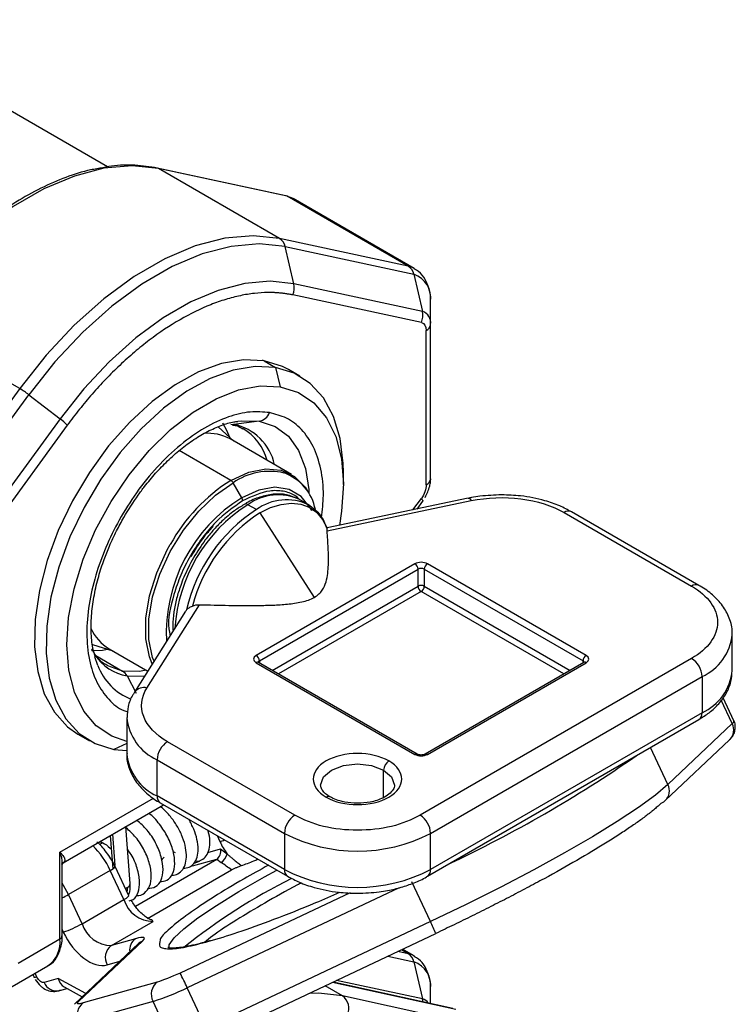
# Model space of a CAD drawing. Header units: millimetres. Extents: x 25 to 1092, y 25 to 838.
# Tile 18 of 60: x 105 to 153, y 562 to 628. Entities that reach past the tile are written whole.
import ezdxf

# ---------------------------------------------------------------- set-up
doc = ezdxf.new("R2010")
doc.units = ezdxf.units.MM
doc.header["$LTSCALE"] = 4

msp = doc.modelspace()

# ---------------------------------------------------------------- linework, layer by layer
for p, q in [((110.966, 618.371), (93.702, 628.338)), ((123.038, 616.421), (114.328, 618.293)), ((122.615, 613.527), (114.423, 618.256)), ((123.133, 616.384), (114.423, 618.256)), ((131.325, 611.655), (123.133, 616.384)), ((131.725, 611.502), (123.532, 616.232)), ((131.325, 611.655), (122.615, 613.527)), ((123.586, 610.461), (122.998, 612.973)), ((122.998, 612.973), (131.708, 611.102)), ((131.708, 611.102), (132.296, 608.589)), ((132.296, 608.589), (123.586, 610.461)), ((132.22, 607.83), (123.51, 609.702)), ((132.846, 607.7), (132.846, 609.263)), ((105.015, 603.366), (96.823, 608.096)), ((132.553, 596.851), (132.553, 607.292)), ((132.846, 597.259), (132.846, 607.7)), ((121.569, 605.249), (122.346, 604.8)), ((122.346, 604.8), (122.669, 603.484)), ((123.99, 604.213), (123.212, 604.662)), ((105.015, 603.366), (96.305, 591.439)), ((96.922, 591.02), (105.632, 602.948)), ((105.632, 602.948), (107.751, 601.32)), ((107.751, 601.32), (99.042, 589.392)), ((108.241, 600.887), (99.532, 588.96)), ((119.524, 599.806), (118.455, 600.776)), ((121.243, 601.159), (119.509, 600.943)), ((123.423, 597.555), (119.268, 599.953)), ((119.323, 597.149), (115.823, 599.17)), ((126.942, 596.873), (126.942, 597.689)), ((132.846, 597.259), (132.845, 597.183)), ((120.056, 595.981), (119.473, 596.991)), ((135.4, 595.941), (125.834, 593.931)), ((131.655, 595.154), (132.22, 595.927)), ((121.05, 595.172), (120.472, 595.506)), ((124.55, 595.519), (123.972, 595.853)), ((124.997, 595.162), (124.58, 595.492)), ((125.835, 593.726), (135.605, 595.779)), ((131.931, 595.212), (132.32, 595.746)), ((121.278, 594.945), (124.971, 589.234)), ((141.9, 594.973), (150.524, 589.995)), ((151.024, 590.044), (142.4, 595.023)), ((131.786, 591.505), (121.038, 585.3)), ((143.382, 585.3), (132.634, 591.505)), ((121.25, 584.933), (131.998, 591.138)), ((131.998, 589.994), (131.998, 591.138)), ((132.422, 591.138), (143.17, 584.933)), ((132.422, 591.138), (132.422, 589.994)), ((122.116, 584.29), (131.998, 589.994)), ((132.422, 589.994), (142.304, 584.29)), ((132.21, 589.627), (122.54, 584.045)), ((141.88, 584.045), (132.21, 589.627)), ((113.634, 583.095), (117.19, 588.736)), ((116.255, 588.309), (112.789, 582.812)), ((116.316, 588.393), (116.265, 588.303)), ((153.281, 584.279), (153.281, 586.729)), ((109.952, 586.042), (111.325, 585.602)), ((110.167, 585.293), (111.989, 584.242)), ((111.069, 585.75), (113.688, 584.238)), ((110.309, 584.63), (110.108, 585.21)), ((121.038, 584.81), (131.786, 578.606)), ((131.936, 578.621), (121.188, 584.825)), ((121.25, 584.933), (121.25, 584.789)), ((150.524, 585.096), (132.139, 574.483)), ((143.232, 584.825), (132.484, 578.621)), ((132.634, 578.606), (143.382, 584.81)), ((143.17, 584.789), (143.17, 584.933)), ((112.291, 583.916), (112.901, 582.744)), ((132.846, 573.258), (151.231, 583.871)), ((151.231, 583.871), (151.231, 581.422)), ((153.28, 580.685), (152.536, 582.27)), ((153.389, 580.869), (152.654, 582.435)), ((151.231, 581.422), (132.846, 570.809)), ((112.273, 581.094), (112.273, 578.644)), ((132.639, 570.351), (151.024, 580.964)), ((153.28, 580.685), (148.921, 576.562)), ((108.963, 579.98), (109.741, 579.531)), ((112.273, 579.35), (111.385, 578.944)), ((123.654, 574.483), (115.03, 579.461)), ((148.74, 575.472), (153.098, 579.595)), ((111.385, 578.944), (112.273, 578.864)), ((148.921, 576.562), (147.744, 579.07)), ((114.323, 578.237), (122.947, 573.258)), ((114.323, 575.787), (114.323, 578.237)), ((129.664, 575.682), (129.664, 577.544)), ((107.744, 571.99), (114.075, 575.645)), ((122.947, 570.809), (114.323, 575.787)), ((114.53, 575.329), (123.154, 570.351)), ((107.953, 571.265), (114.762, 575.195)), ((112.5, 569.868), (112.213, 573.724)), ((122.947, 573.258), (122.947, 570.809)), ((132.846, 570.809), (132.846, 573.258)), ((110.489, 572.693), (110.328, 572.6)), ((110.427, 572.507), (110.634, 572.627)), ((111.155, 573.113), (111.324, 570.846)), ((111.294, 573.194), (111.452, 571.081)), ((118.385, 573.104), (118.576, 572.696)), ((107.744, 566.111), (107.744, 571.99)), ((115.559, 571.936), (115.415, 571.999)), ((117.752, 571.956), (118.621, 572.2)), ((118.621, 572.2), (119.062, 571.871)), ((107.89, 571.139), (107.954, 571.267)), ((111.47, 571.013), (111.274, 571.415)), ((112.852, 568.334), (118.361, 571.514)), ((116.728, 571.055), (118.361, 571.514)), ((116.832, 571.246), (117.193, 571.385)), ((117.248, 571.411), (117.193, 571.385)), ((118.361, 571.514), (118.657, 571.292)), ((107.89, 566.315), (107.89, 571.166)), ((111.144, 570.751), (108.316, 569.119)), ((112.072, 568.774), (111.144, 570.751)), ((112.41, 569.039), (111.482, 571.017)), ((113.672, 567.497), (119.371, 570.786)), ((132.843, 567.28), (131.578, 569.977)), ((112.305, 569.263), (112.341, 569.607)), ((127.39, 569.231), (115.882, 563.803)), ((130.729, 569.577), (116.369, 562.803)), ((109.244, 567.141), (108.316, 569.119)), ((109.244, 567.141), (112.072, 568.774)), ((112.41, 569.039), (112.411, 569.035)), ((111.223, 565.663), (114.051, 567.295)), ((114.051, 567.295), (113.957, 567.393)), ((132.843, 567.28), (117.634, 560.107)), ((107.89, 566.742), (107.969, 566.573)), ((104.916, 564.478), (107.744, 566.111)), ((108.991, 561.865), (113.35, 565.988)), ((112.866, 566.125), (111.223, 565.663)), ((113.35, 565.988), (113.351, 565.99)), ((117.996, 559.303), (133.205, 566.477)), ((113.084, 565.816), (108.725, 561.693)), ((113.074, 565.806), (113.093, 565.824)), ((113.075, 565.808), (113.074, 565.807)), ((131.325, 565.112), (130.629, 565.262)), ((131.325, 565.112), (130.87, 565.375)), ((131.725, 564.959), (130.944, 565.41)), ((110.938, 564.355), (111.795, 564.597)), ((129.943, 564.938), (131.708, 564.559)), ((131.708, 564.559), (132.296, 562.046)), ((104.087, 562.647), (106.915, 564.279)), ((105.903, 563.695), (105.989, 563.512)), ((106.187, 563.528), (106.065, 563.788)), ((107.63, 563.426), (106.681, 563.159)), ((109.488, 562.414), (107.63, 563.426)), ((132.296, 562.046), (126.467, 563.299)), ((107.659, 562.604), (108.216, 562.761)), ((108.019, 562.868), (109.256, 562.195)), ((114.338, 563.188), (109.314, 561.776)), ((117.634, 560.107), (116.369, 562.803)), ((126.885, 562.263), (125.709, 562.941)), ((134.547, 561.329), (126.197, 563.171)), ((134.361, 561.402), (126.242, 563.193)), ((132.846, 561.736), (132.846, 562.72)), ((136.668, 560.105), (126.885, 562.263)), ((114.053, 561.881), (109.029, 560.469)), ((115.318, 559.185), (114.053, 561.881))]:
    msp.add_line(p, q)
at = {"flags": 128}
for points in [[(114.423, 618.256), (112.635, 618.446), (110.723, 618.278), (108.72, 617.755), (106.661, 616.886), (104.584, 615.687), (102.526, 614.179), (100.522, 612.389), (98.61, 610.349), (96.823, 608.096)], [(114.423, 618.256), (114.35, 618.287), (114.328, 618.293)], [(123.133, 616.384), (123.06, 616.416), (123.038, 616.421)], [(123.133, 616.384), (123.403, 616.297), (123.532, 616.232)], [(122.615, 613.527), (120.828, 613.717), (118.915, 613.548), (116.912, 613.025), (114.854, 612.156), (112.777, 610.957), (110.718, 609.45), (108.715, 607.66), (106.802, 605.62), (105.015, 603.366)], [(122.998, 612.973), (121.234, 613.161), (119.347, 612.995), (117.371, 612.478), (115.34, 611.621), (113.29, 610.438), (111.259, 608.95), (109.283, 607.184), (107.396, 605.172), (105.632, 602.948)], [(131.74, 611.493), (131.595, 611.568), (131.325, 611.655)], [(123.586, 610.461), (121.978, 610.632), (120.257, 610.48), (118.455, 610.01), (116.603, 609.228), (114.734, 608.149), (112.882, 606.793), (111.08, 605.183), (109.359, 603.347), (107.751, 601.32)], [(121.569, 605.249), (120.178, 605.316), (118.687, 605.064), (117.133, 604.497), (115.552, 603.631), (113.984, 602.486), (112.469, 601.091), (111.042, 599.48), (109.74, 597.693), (108.594, 595.773), (107.632, 593.769), (106.879, 591.729), (106.353, 589.703), (106.066, 587.742), (106.026, 585.893), (106.234, 584.203), (106.684, 582.713), (107.366, 581.459), (108.263, 580.473), (108.963, 579.98)], [(123.212, 604.662), (122.824, 604.863), (121.569, 605.249)], [(122.346, 604.8), (120.956, 604.867), (119.465, 604.615), (117.91, 604.048), (116.33, 603.182), (114.762, 602.037), (113.247, 600.642), (111.82, 599.031), (110.518, 597.244), (109.372, 595.324), (108.41, 593.32), (107.657, 591.28), (107.131, 589.254), (106.844, 587.293), (106.804, 585.444), (107.011, 583.754), (107.462, 582.264), (108.144, 581.01), (109.04, 580.024), (110.13, 579.33), (111.385, 578.944)], [(126.942, 597.689), (126.928, 598.3), (126.72, 599.99), (126.27, 601.48), (125.588, 602.734), (124.691, 603.72), (123.602, 604.414), (122.346, 604.8)], [(112.273, 579.483), (111.252, 579.829), (110.2, 580.532), (109.349, 581.533), (108.722, 582.805), (108.337, 584.313), (108.204, 586.016), (108.326, 587.868), (108.7, 589.818), (109.317, 591.813), (110.158, 593.798), (111.202, 595.72), (112.42, 597.525), (113.778, 599.165), (115.24, 600.596), (116.765, 601.777), (118.313, 602.676), (119.84, 603.27), (121.305, 603.542), (122.669, 603.484)], [(122.669, 603.484), (123.893, 603.099), (124.946, 602.396), (125.797, 601.395), (126.423, 600.123), (126.809, 598.615), (126.942, 596.912), (126.82, 595.06), (126.666, 594.106)], [(119.25, 600.055), (119.055, 600.532), (118.782, 601.02)], [(119.78, 601.16), (120.034, 601.192), (121.243, 601.159)], [(121.243, 601.159), (122.315, 600.802), (123.213, 600.134), (123.908, 599.178), (124.375, 597.966), (124.598, 596.539), (124.611, 596.252)], [(119.323, 597.149), (120.529, 597.698), (121.682, 597.931), (122.732, 597.838), (123.632, 597.421), (124.345, 596.7), (124.491, 596.473)], [(114.113, 584.913), (114.018, 585.17), (113.769, 586.381), (113.769, 587.766), (114.018, 589.264), (114.506, 590.811), (115.211, 592.338), (116.102, 593.779), (117.14, 595.071), (118.281, 596.157), (119.473, 596.991)], [(124.8, 595.093), (124.699, 595.292), (124.085, 596.066), (123.269, 596.538), (122.292, 596.682), (121.203, 596.494), (120.056, 595.981)], [(132.22, 595.927), (132.256, 595.886), (132.284, 595.849), (132.306, 595.817), (132.319, 595.789), (132.325, 595.767), (132.323, 595.75), (132.32, 595.746)], [(135.4, 595.941), (135.415, 595.943), (135.474, 595.924), (135.538, 595.869), (135.605, 595.779)], [(121.278, 594.945), (122.014, 595.306), (122.734, 595.529), (123.42, 595.608), (124.056, 595.543), (124.629, 595.335), (125.125, 594.989), (125.531, 594.512), (125.84, 593.915)], [(113.998, 584.73), (113.809, 585.201), (113.557, 586.424), (113.557, 587.824), (113.809, 589.339), (114.302, 590.902), (115.014, 592.446), (115.215, 592.807)], [(109.879, 585.64), (110.629, 585.662), (110.972, 585.716)], [(111.989, 584.242), (110.986, 584.587), (110.959, 584.602)], [(113.587, 584.297), (113.128, 584.22), (111.989, 584.242)], [(112.291, 583.916), (113.446, 583.894), (113.473, 583.897)], [(125.397, 576.528), (125.587, 577.076), (126.129, 577.544), (126.94, 577.857), (127.897, 577.967), (128.853, 577.857), (129.664, 577.544)], [(129.664, 577.544), (130.206, 577.076), (130.397, 576.524), (130.397, 576.519)], [(148.921, 576.562), (148.07, 575.84), (146.921, 575), (145.495, 574.057), (143.818, 573.028), (141.919, 571.932), (139.834, 570.788), (137.599, 569.618), (135.254, 568.441), (132.843, 567.28)], [(148.474, 575.3), (148.636, 575.388), (148.74, 575.472)], [(114.799, 571.639), (114.661, 571.513), (114.622, 571.446)], [(117.193, 571.385), (117.072, 571.359), (116.901, 571.383)], [(115.14, 565.415), (115.147, 565.714), (115.473, 566.184), (116.126, 566.794), (117.09, 567.53), (118.343, 568.376), (119.859, 569.313), (121.603, 570.32), (122.422, 570.773)], [(108.316, 569.119), (107.99, 569.722), (107.89, 569.877)], [(112.179, 569.531), (112.258, 569.561), (112.341, 569.607)], [(112.501, 569.851), (112.501, 569.853), (112.5, 569.868)], [(113.35, 565.988), (113.188, 565.9), (113.084, 565.816)], [(113.093, 565.824), (113.19, 565.902), (113.351, 565.99)], [(131.74, 564.951), (131.595, 565.025), (131.325, 565.112)], [(106.187, 563.528), (106.09, 563.505), (106.023, 563.498), (105.991, 563.509), (105.989, 563.512)], [(126.885, 562.263), (125.254, 562.444), (124.619, 562.427)], [(108.72, 561.688), (108.829, 561.777), (108.991, 561.865)]]:
    msp.add_lwpolyline(points, dxfattribs=at)
for centre, radius, start, end in [((122.166, 612.807), 0.849, 11.31194, 58.03003), ((130.876, 610.935), 0.849, 11.31194, 58.03003), ((131.182, 609.504), 1.682, 351.7396, 71.78402), ((122.401, 610.196), 1.214, 335.99292, 12.60965), ((131.111, 608.324), 1.214, 335.99292, 12.60965), ((132.041, 607.817), 0.813, 351.7396, 71.78402), ((132.346, 607.75), 0.503, 294.37466, 354.3052), ((121.471, 605.081), 0.195, 59.89619, 102.15644), ((102.02, 598.282), 5.901, 52.25452, 59.49736), ((105.4, 598.162), 3.937, 43.81021, 53.33087), ((121.076, 602.052), 0.908, 280.57287, 339.95574), ((119.428, 601.584), 0.646, 259.6949, 277.17662), ((118.789, 597.44), 3.576, 12.50557, 78.39484), ((118.182, 597.464), 3.75, 16.03973, 58.64836), ((117.757, 597.185), 3.154, 61.37828, 94.79324), ((121.939, 593.451), 4.313, 76.87214, 124.85733), ((121.841, 594.58), 3.255, 10.51293, 70.6719), ((132.346, 597.309), 0.503, 294.37466, 354.3052), ((125.642, 587.057), 11.907, 122.04876, 151.12412), ((119.094, 596.782), 0.433, 28.85561, 58.04533), ((125.799, 586.767), 10.857, 121.93414, 182.74341), ((119.686, 595.757), 0.433, 1.9565, 31.14373), ((122.513, 592.737), 3.44, 64.91783, 126.39263), ((126.242, 586.448), 10.74, 122.49972, 176.23337), ((120.328, 595.318), 0.237, 52.53986, 118.05442), ((123.092, 592.368), 3.468, 64.60529, 126.06047), ((127.011, 585.967), 10.966, 122.92507, 167.22091), ((127.119, 585.912), 10.757, 122.88664, 165.27083), ((142.193, 594.564), 0.503, 65.69288, 125.61758), ((131.537, 591.117), 0.461, 2.60548, 57.39452), ((132.883, 591.117), 0.461, 122.60548, 177.39452), ((132.21, 590.728), 0.461, 62.60967, 117.39033), ((132.21, 589.585), 0.461, 62.60967, 117.39033), ((132.458, 590.015), 0.461, 182.60548, 237.39452), ((131.961, 590.015), 0.461, 302.60548, 357.39452), ((150.817, 589.585), 0.504, 66.03598, 125.58762), ((112.634, 588.376), 3.057, 203.78939, 239.21251), ((149.777, 587.08), 3.523, 294.38585, 354.1769), ((112.835, 587.128), 3.257, 213.08789, 260.37238), ((120.789, 584.912), 0.461, 2.60548, 57.39452), ((143.631, 584.912), 0.461, 122.60548, 177.39452), ((113.963, 585.975), 3.893, 200.20431, 248.75516), ((121.125, 584.688), 0.151, 65.69288, 125.61758), ((121.32, 584.786), 0.163, 115.55803, 161.6682), ((143.1, 584.786), 0.163, 18.30128, 64.44501), ((143.294, 584.688), 0.151, 54.38242, 114.30712), ((149.696, 583.802), 1.537, 2.60548, 57.39452), ((111.581, 583.561), 0.793, 26.58899, 59.10066), ((149.778, 584.629), 3.521, 294.37466, 354.3052), ((113.414, 582.348), 0.779, 73.56951, 143.07858), ((150.741, 581.368), 0.493, 305.01333, 6.29885), ((115.748, 581.422), 3.49, 185.29719, 245.90574), ((152.436, 580.265), 0.943, 314.65896, 26.41345), ((153.176, 580.871), 0.214, 299.24434, 359.53087), ((115.858, 578.167), 1.537, 122.60548, 177.39452), ((115.749, 578.975), 3.492, 185.42567, 245.89447), ((131.873, 578.487), 0.148, 64.94947, 126.30119), ((132.547, 578.487), 0.148, 53.70355, 114.99877), ((130.432, 577.509), 0.768, 122.60548, 177.39452), ((96.506, 650.92), 88.146, 295.23242, 304.7622), ((148.077, 576.143), 0.943, 314.65896, 26.41345), ((114.813, 575.733), 0.493, 173.70115, 234.98667), ((125.92, 575.511), 0.244, 63.23237, 126.45599), ((124.482, 573.188), 1.537, 122.60548, 177.39452), ((131.311, 573.188), 1.537, 2.60548, 57.39452), ((127.897, 582.811), 10.759, 242.60967, 297.39033), ((117.512, 576.276), 3.734, 286.54984, 291.76966), ((105.929, 568.338), 5.746, 24.82931, 45.36433), ((118.191, 572.05), 0.889, 301.60685, 348.37929), ((110.889, 571.42), 0.716, 290.90919, 325.85238), ((123.435, 570.754), 0.492, 173.65347, 235.50986), ((127.897, 580.361), 10.759, 242.60967, 297.39033), ((132.357, 570.754), 0.492, 304.62594, 6.33419), ((140.965, 534.716), 39.573, 116.29921, 128.84869), ((112.191, 569.88), 0.311, 298.74958, 354.5793), ((104.917, 575.072), 6.856, 295.70283, 299.72061), ((111.767, 569.521), 0.808, 292.25238, 322.97866), ((114.08, 569.398), 2.103, 197.25995, 269.20243), ((121.959, 561.899), 12.142, 22.14845, 26.30789), ((105.9, 572.935), 6.69, 288.02439, 299.99655), ((111.252, 567.765), 2.103, 197.25995, 269.20243), ((105.784, 565.894), 1.972, 305.01333, 6.29885), ((107.64, 566.34), 0.251, 294.37466, 354.3052), ((113.38, 565.362), 0.92, 123.95596, 187.97761), ((111.823, 564.847), 1.013, 126.35438, 209.02381), ((130.876, 564.392), 0.849, 11.31194, 58.03003), ((131.182, 562.961), 1.682, 351.7396, 71.78402), ((95.362, 553.192), 23.101, 24.58649, 27.34437), ((107.509, 563.478), 0.887, 201.10205, 279.78555), ((114.938, 562.373), 1.013, 126.35438, 209.02381), ((109.058, 577.792), 16.676, 287.42645, 295.9998), ((126.272, 561.429), 1.034, 332.4693, 53.71743), ((131.187, 561.789), 1.138, 3.13379, 13.06153), ((132.165, 561.439), 0.621, 32.24553, 77.83472), ((109.915, 560.96), 1.013, 126.35438, 209.02381)]:
    msp.add_arc(centre, radius, start, end)
for centre, major_axis, ratio, start_param, end_param in [((118.267, 571.996), (0.097, 0.52), 0.678579, 3.667302, 5.238098), ((108.337, 563.834), (0.116, 1.03), 0.717205, 2.05763, 2.857722)]:
    msp.add_ellipse(centre, major_axis=major_axis, ratio=ratio, start_param=start_param, end_param=end_param)
for points, knots in [([(110.455, 618.277), (110.172, 618.231), (109.348, 618.096), (107.934, 617.615), (106.244, 616.863), (104.557, 615.89), (102.897, 614.728), (101.29, 613.398), (99.771, 611.943), (98.388, 610.425), (97.387, 609.21), (96.869, 608.499), (96.735, 608.316)], [0, 0, 0, 0, 0.061808, 0.18027, 0.298228, 0.415562, 0.532059, 0.647249, 0.760038, 0.867511, 0.965962, 1, 1, 1, 1]), ([(114.327, 618.292), (113.832, 618.37), (112.841, 618.527), (111.533, 618.496), (110.719, 618.331), (110.455, 618.277)], [0, 0, 0, 0, 0.403093, 0.806734, 1, 1, 1, 1]), ([(132.835, 609.292), (132.838, 609.353), (132.851, 609.65), (132.751, 610.157), (132.493, 610.777), (132.141, 611.25), (131.831, 611.408), (131.726, 611.462)], [0, 0, 0, 0, 0.066083, 0.322485, 0.58702, 0.86034, 1, 1, 1, 1]), ([(123.51, 609.702), (123.433, 609.718), (123.28, 609.749), (123.045, 609.787), (122.808, 609.818), (122.568, 609.841), (122.325, 609.858), (122.079, 609.866), (121.613, 609.869), (120.915, 609.825), (119.958, 609.67), (118.971, 609.415), (117.612, 608.937), (115.876, 608.09), (114.139, 606.932), (112.781, 605.842), (111.794, 604.957), (110.837, 604.008), (110.075, 603.175), (109.487, 602.487), (109.062, 601.966), (108.646, 601.434), (108.376, 601.07), (108.241, 600.887)], [0, 0, 0, 0, 0.017169, 0.034321, 0.051462, 0.068601, 0.085745, 0.1029, 0.120074, 0.182168, 0.244285, 0.307846, 0.371431, 0.500002, 0.628573, 0.692135, 0.75572, 0.817813, 0.87993, 0.909963, 0.939959, 0.969959, 1, 1, 1, 1]), ([(121.929, 601.74), (121.505, 601.777), (120.632, 601.853), (119.137, 601.496), (117.53, 600.754), (115.889, 599.601), (114.319, 598.108), (112.914, 596.373), (111.742, 594.519), (110.814, 592.621), (110.116, 590.683), (109.664, 588.707), (109.507, 586.758), (109.685, 584.967), (110.19, 583.441), (111.003, 582.305), (111.74, 581.66), (112.241, 581.508), (112.33, 581.481)], [0, 0, 0, 0, 0.060997, 0.125647, 0.192986, 0.261753, 0.33052, 0.397859, 0.462509, 0.523506, 0.584503, 0.649154, 0.716492, 0.785259, 0.854027, 0.921365, 0.986015, 1, 1, 1, 1]), ([(125.462, 594.622), (125.517, 595.131), (125.647, 596.314), (125.455, 597.959), (124.955, 599.484), (124.15, 600.637), (123.141, 601.423), (122.325, 601.637), (121.929, 601.74)], [0, 0, 0, 0, 0.135807, 0.315609, 0.495411, 0.671477, 0.840515, 1, 1, 1, 1]), ([(112.068, 594.642), (112.384, 595.157), (112.828, 595.881), (113.568, 596.866), (114.224, 597.653), (115.039, 598.497), (115.911, 599.269), (116.825, 599.942), (117.753, 600.491), (118.663, 600.885), (119.349, 601.103), (119.698, 601.137), (119.781, 601.145)], [0, 0, 0, 0, 0.149099, 0.209408, 0.308575, 0.409989, 0.517074, 0.626852, 0.73826, 0.85076, 0.964583, 1, 1, 1, 1]), ([(119.402, 600.91), (119.501, 600.897), (119.777, 600.858), (119.991, 600.725), (120.128, 600.64)], [0, 0, 0, 0, 0.357962, 1, 1, 1, 1]), ([(132.488, 596.003), (132.604, 596.251), (132.765, 596.597), (132.846, 597.027), (132.835, 597.191), (132.831, 597.256)], [0, 0, 0, 0, 0.608246, 0.846991, 1, 1, 1, 1]), ([(123.984, 595.846), (123.878, 595.944), (123.564, 596.238), (122.876, 596.443), (121.718, 596.502), (120.749, 596.06), (120.118, 595.772)], [0, 0, 0, 0, 0.1171556, 0.3495897, 0.5771937, 1, 1, 1, 1]), ([(123.845, 595.902), (123.599, 596.009), (123.09, 596.231), (122.205, 596.246), (121.295, 596.041), (120.627, 595.781), (120.278, 595.554), (120.223, 595.518)], [0, 0, 0, 0, 0.2322532, 0.4804249, 0.7231702, 0.9561115, 1, 1, 1, 1]), ([(137.657, 596.171), (137.166, 596.151), (136.477, 596.124), (135.729, 596.014), (135.474, 595.951), (135.403, 595.934)], [0, 0, 0, 0, 0.641646, 0.901464, 1, 1, 1, 1]), ([(135.605, 595.779), (136.678, 596.004), (137.841, 596.048), (140.071, 595.763), (141.092, 595.439), (141.9, 594.973)], [0, 0, 0, 0, 0.5, 0.5, 1, 1, 1, 1]), ([(142.394, 595.018), (142.133, 595.159), (141.578, 595.459), (140.682, 595.763), (139.787, 595.978), (138.81, 596.134), (138.09, 596.157), (137.657, 596.171)], [0, 0, 0, 0, 0.197081, 0.419664, 0.584849, 0.750877, 1, 1, 1, 1]), ([(120.118, 595.772), (119.489, 595.331), (118.521, 594.654), (117.355, 593.261), (116.556, 592.054), (115.902, 590.749), (115.319, 589.072), (114.995, 587.57), (115.167, 586.79), (115.201, 586.638)], [0, 0, 0, 0, 0.226273, 0.348079, 0.47247, 0.596862, 0.718668, 0.944941, 1, 1, 1, 1]), ([(120.223, 595.518), (119.999, 595.384), (119.482, 595.074), (118.771, 594.462), (118.117, 593.784), (117.451, 592.977), (117.045, 592.327), (116.789, 591.917)], [0, 0, 0, 0, 0.1731561, 0.4009265, 0.5708925, 0.7290421, 1, 1, 1, 1]), ([(110.142, 585.174), (110.082, 585.38), (109.929, 585.899), (109.84, 586.902), (109.869, 588.115), (110.045, 589.378), (110.337, 590.613), (110.696, 591.722), (111.107, 592.754), (111.548, 593.708), (111.901, 594.342), (112.068, 594.642)], [0, 0, 0, 0, 0.088406, 0.223231, 0.356456, 0.486871, 0.609666, 0.720925, 0.808484, 0.909386, 1, 1, 1, 1]), ([(125.825, 593.917), (125.766, 594.073), (125.608, 594.493), (125.323, 594.919), (125.057, 595.117), (124.997, 595.162)], [0, 0, 0, 0, 0.315478, 0.844207, 1, 1, 1, 1]), ([(116.628, 592.009), (116.888, 592.424), (117.252, 593.006), (117.771, 593.663), (118.007, 593.913), (118.116, 594.028)], [0, 0, 0, 0, 0.574036, 0.804509, 1, 1, 1, 1]), ([(124.971, 589.234), (125.091, 589.303), (125.194, 589.379), (125.37, 589.543), (125.445, 589.632), (125.629, 589.901), (125.706, 590.089), (125.82, 590.47), (125.855, 590.662), (125.904, 591.045), (125.917, 591.236), (125.939, 591.81), (125.931, 592.193), (125.895, 592.96), (125.867, 593.343), (125.835, 593.726)], [0, 0, 0, 0, 0.0625, 0.0625, 0.125, 0.125, 0.25, 0.25, 0.375, 0.375, 0.5, 0.5, 0.75, 0.75, 1, 1, 1, 1]), ([(116.789, 591.917), (116.555, 591.478), (116.228, 590.863), (115.871, 589.928), (115.627, 589.14), (115.446, 588.229), (115.363, 587.508), (115.385, 587.115), (115.392, 587.007)], [0, 0, 0, 0, 0.269708, 0.378185, 0.556101, 0.73716, 0.928083, 1, 1, 1, 1]), ([(150.524, 589.995), (151.649, 589.345), (152.281, 588.464), (152.281, 586.627), (151.649, 585.746), (150.524, 585.096)], [0, 0, 0, 0, 0.5, 0.5, 1, 1, 1, 1]), ([(153.264, 586.72), (153.269, 586.767), (153.315, 587.141), (153.112, 587.826), (152.659, 588.685), (151.968, 589.4), (151.404, 589.848), (151.049, 590.024), (151.018, 590.04)], [0, 0, 0, 0, 0.0359604, 0.2840053, 0.5177661, 0.7523706, 0.9783048, 1, 1, 1, 1]), ([(117.19, 588.736), (117.854, 588.717), (118.518, 588.701), (119.846, 588.68), (120.511, 588.675), (121.506, 588.688), (121.837, 588.696), (122.496, 588.724), (122.825, 588.744), (123.476, 588.808), (123.801, 588.852), (124.276, 588.959), (124.428, 589.001), (124.715, 589.104), (124.85, 589.164), (124.971, 589.234)], [0, 0, 0, 0, 0.25, 0.25, 0.5, 0.5, 0.625, 0.625, 0.75, 0.75, 0.875, 0.875, 0.9375, 0.9375, 1, 1, 1, 1]), ([(116.316, 588.393), (116.364, 588.447), (116.42, 588.493), (116.555, 588.576), (116.632, 588.613), (116.715, 588.647)], [0, 0, 0, 0, 0.5, 0.5, 1, 1, 1, 1]), ([(110.964, 584.627), (110.889, 584.662), (110.582, 584.803), (110.222, 585.16), (109.985, 585.59), (109.897, 585.75)], [0, 0, 0, 0, 0.169007, 0.690327, 1, 1, 1, 1]), ([(121.188, 584.825), (121.178, 584.831), (121.158, 584.844), (121.151, 584.854), (121.152, 584.852), (121.152, 584.851)], [0, 0, 0, 0, 0.439709, 0.900983, 1, 1, 1, 1]), ([(143.267, 584.851), (143.266, 584.85), (143.266, 584.848), (143.244, 584.833), (143.232, 584.825)], [0, 0, 0, 0, 0.48545, 1, 1, 1, 1]), ([(151.019, 580.967), (151.259, 581.115), (151.766, 581.429), (152.392, 582.021), (152.898, 582.723), (153.227, 583.487), (153.252, 584.02), (153.264, 584.27)], [0, 0, 0, 0, 0.182886, 0.387923, 0.597007, 0.811226, 1, 1, 1, 1]), ([(112.805, 582.805), (112.765, 582.751), (112.548, 582.46), (112.334, 581.883), (112.304, 581.352), (112.29, 581.103)], [0, 0, 0, 0, 0.107605, 0.581976, 1, 1, 1, 1]), ([(115.03, 579.461), (114.222, 579.928), (113.662, 580.517), (113.168, 581.805), (113.244, 582.476), (113.634, 583.095)], [0, 0, 0, 0, 0.5, 0.5, 1, 1, 1, 1]), ([(153.1, 579.607), (153.173, 579.677), (153.305, 579.805), (153.464, 580.132), (153.499, 580.482), (153.468, 580.751), (153.387, 580.865), (153.379, 580.875)], [0, 0, 0, 0, 0.2788401, 0.5087242, 0.7283502, 0.9758388, 1, 1, 1, 1]), ([(112.29, 578.653), (112.285, 578.606), (112.239, 578.232), (112.442, 577.547), (112.895, 576.688), (113.586, 575.973), (114.15, 575.526), (114.505, 575.349), (114.536, 575.333)], [0, 0, 0, 0, 0.035959, 0.283993, 0.517743, 0.752337, 0.978262, 1, 1, 1, 1]), ([(130.018, 578.157), (128.847, 578.833), (126.946, 578.833), (124.604, 577.481), (124.604, 576.383), (125.775, 575.707)], [0, 0, 0, 0, 0.5, 0.5, 1, 1, 1, 1]), ([(132.21, 578.559), (132.167, 578.561), (132.108, 578.564), (132.032, 578.581), (131.981, 578.598), (131.946, 578.614), (131.936, 578.62), (131.936, 578.621)], [0, 0, 0, 0, 0.38645, 0.536511, 0.768346, 0.99208, 1, 1, 1, 1]), ([(132.484, 578.621), (132.484, 578.62), (132.474, 578.613), (132.436, 578.597), (132.376, 578.578), (132.301, 578.563), (132.243, 578.561), (132.21, 578.559)], [0, 0, 0, 0, 0.003137, 0.265813, 0.472182, 0.698383, 1, 1, 1, 1]), ([(125.775, 575.707), (126.946, 575.032), (128.847, 575.032), (131.189, 576.383), (131.189, 577.481), (130.018, 578.157)], [0, 0, 0, 0, 0.5, 0.5, 1, 1, 1, 1]), ([(126.036, 575.737), (125.983, 575.764), (125.8, 575.861), (125.591, 576.061), (125.42, 576.308), (125.405, 576.45), (125.397, 576.526)], [0, 0, 0, 0, 0.110343, 0.385189, 0.671591, 1, 1, 1, 1]), ([(130.396, 576.521), (130.396, 576.521), (130.419, 576.422), (130.338, 576.239), (130.07, 575.913), (129.66, 575.658), (129.222, 575.483), (128.652, 575.332), (128.191, 575.308), (127.897, 575.292)], [0, 0, 0, 0, 0.00166, 0.204657, 0.391194, 0.545621, 0.668511, 0.788333, 1, 1, 1, 1]), ([(127.897, 575.292), (127.6, 575.307), (127.187, 575.329), (126.644, 575.463), (126.295, 575.582), (126.105, 575.695), (126.036, 575.737)], [0, 0, 0, 0, 0.417885, 0.583107, 0.847607, 1, 1, 1, 1]), ([(148.474, 575.3), (148.44, 575.267), (148.37, 575.202), (148.257, 575.101), (148.138, 574.998), (148.011, 574.891), (147.878, 574.782), (147.737, 574.669), (147.462, 574.454), (147.015, 574.121), (146.335, 573.647), (145.568, 573.139), (144.422, 572.414), (142.792, 571.441), (140.945, 570.406), (139.371, 569.561), (138.162, 568.929), (136.928, 568.298), (135.89, 567.781), (135.059, 567.373), (134.443, 567.074), (133.823, 566.777), (133.408, 566.581), (133.2, 566.482)], [0, 0, 0, 0, 0.017161, 0.034305, 0.051439, 0.06857, 0.085705, 0.102853, 0.120019, 0.182108, 0.244219, 0.307793, 0.37139, 0.500002, 0.628614, 0.692188, 0.755785, 0.817874, 0.879985, 0.910004, 0.939987, 0.969972, 1, 1, 1, 1]), ([(114.506, 569.998), (114.673, 570.011), (115.04, 570.04), (115.401, 570.476), (115.558, 571.172), (115.449, 572.053), (115.086, 573.007), (114.505, 573.883), (114.023, 574.44), (113.759, 574.6), (113.758, 574.601)], [0, 0, 0, 0, 0.122276, 0.268972, 0.414785, 0.560355, 0.707205, 0.851815, 0.999184, 1, 1, 1, 1]), ([(115.294, 570.439), (115.304, 570.437), (115.474, 570.403), (115.751, 570.512), (116.079, 570.773), (116.273, 571.218), (116.331, 571.788), (116.24, 572.449), (116.003, 573.151), (115.641, 573.852), (115.168, 574.482), (114.781, 574.898), (114.558, 575.046), (114.532, 575.063)], [0, 0, 0, 0, 0.0061734, 0.1137788, 0.2226256, 0.3326216, 0.4401997, 0.549083, 0.6590693, 0.7666212, 0.8755406, 0.9855166, 1, 1, 1, 1]), ([(113.695, 569.526), (113.882, 569.547), (114.267, 569.591), (114.629, 570.06), (114.767, 570.774), (114.639, 571.666), (114.256, 572.609), (113.678, 573.504), (113.189, 573.937), (112.949, 574.15)], [0, 0, 0, 0, 0.137484, 0.283155, 0.427328, 0.57203, 0.717358, 0.860943, 1, 1, 1, 1]), ([(116.097, 570.897), (116.235, 570.909), (116.52, 570.935), (116.843, 571.202), (117.053, 571.624), (117.124, 572.186), (117.046, 572.838), (116.832, 573.536), (116.585, 573.99), (116.465, 574.212)], [0, 0, 0, 0, 0.134134, 0.278714, 0.425317, 0.568953, 0.713588, 0.860183, 1, 1, 1, 1]), ([(132.139, 574.483), (131.014, 573.833), (129.488, 573.468), (126.305, 573.468), (124.779, 573.833), (123.654, 574.483)], [0, 0, 0, 0, 0.5, 0.5, 1, 1, 1, 1]), ([(112.899, 569.069), (112.908, 569.066), (113.135, 569.004), (113.493, 569.192), (113.858, 569.636), (113.973, 570.38), (113.827, 571.276), (113.427, 572.22), (112.847, 573.092), (112.368, 573.504), (112.138, 573.7)], [0, 0, 0, 0, 0.00581, 0.148379, 0.293646, 0.436898, 0.581353, 0.725783, 0.869058, 1, 1, 1, 1]), ([(117.248, 571.411), (117.369, 571.479), (117.614, 571.616), (117.894, 572.172), (117.954, 572.854), (117.786, 573.387), (117.761, 573.464)], [0, 0, 0, 0, 0.230772, 0.465562, 0.923185, 1, 1, 1, 1]), ([(111.274, 571.415), (111.075, 571.714), (110.799, 572.13), (110.43, 572.523), (110.289, 572.633), (110.25, 572.663)], [0, 0, 0, 0, 0.6517584, 0.9039303, 1, 1, 1, 1]), ([(110.454, 572.709), (110.515, 572.682), (110.732, 572.588), (111.017, 572.402), (111.197, 572.191), (111.226, 572.157)], [0, 0, 0, 0, 0.246594, 0.876423, 1, 1, 1, 1]), ([(107.744, 571.99), (107.768, 571.963), (107.813, 571.913), (107.869, 571.848), (107.912, 571.794), (107.966, 571.723), (108.021, 571.639), (108.066, 571.538), (108.081, 571.449), (108.062, 571.373), (108.016, 571.312), (107.953, 571.262), (107.891, 571.231), (107.862, 571.217)], [0, 0, 0, 0, 0.07851, 0.146359, 0.203547, 0.250075, 0.383331, 0.499119, 0.631473, 0.748825, 0.839388, 0.922754, 1, 1, 1, 1]), ([(107.872, 571.162), (107.878, 571.187), (107.936, 571.432), (107.835, 571.726), (107.744, 571.99)], [0, 0, 0, 0, 0.09993, 1, 1, 1, 1]), ([(112.423, 568.688), (112.522, 568.712), (112.808, 568.781), (113.075, 569.24), (113.183, 569.981), (113.006, 570.882), (112.702, 571.656), (112.411, 572.045), (112.33, 572.154)], [0, 0, 0, 0, 0.107231, 0.312302, 0.513943, 0.718088, 0.921285, 1, 1, 1, 1]), ([(119.062, 571.871), (119.114, 571.823), (119.219, 571.728), (119.381, 571.591), (119.572, 571.434), (119.792, 571.26), (119.955, 571.138), (120.036, 571.077)], [0, 0, 0, 0, 0.164946, 0.331249, 0.499843, 0.749512, 1, 1, 1, 1]), ([(120.036, 571.077), (120.307, 571.173), (120.655, 571.297), (121.063, 571.468), (121.153, 571.506)], [0, 0, 0, 0, 0.778583, 1, 1, 1, 1]), ([(121.86, 571.098), (121.297, 570.788), (119.933, 570.037), (118.087, 568.918), (116.341, 567.761), (115.142, 566.796), (114.537, 566.213), (114.535, 566.052), (114.535, 566.045)], [0, 0, 0, 0, 0.139267, 0.337496, 0.5476, 0.766438, 0.98992, 1, 1, 1, 1]), ([(119.371, 570.786), (119.419, 570.814), (119.477, 570.844), (119.598, 570.903), (119.66, 570.931), (119.838, 571.007), (119.946, 571.047), (120.036, 571.077)], [0, 0, 0, 0, 0.25, 0.25, 0.5, 0.5, 1, 1, 1, 1]), ([(124.089, 569.906), (124.003, 569.861), (123.099, 569.391), (121.58, 568.526), (119.627, 567.357), (118.247, 566.454), (117.721, 566.026), (117.551, 565.887)], [0, 0, 0, 0, 0.02867, 0.300988, 0.573306, 0.861936, 1, 1, 1, 1]), ([(123.16, 570.355), (123.421, 570.214), (123.976, 569.914), (124.872, 569.61), (125.767, 569.396), (126.744, 569.239), (127.464, 569.216), (127.897, 569.202)], [0, 0, 0, 0, 0.197044, 0.419637, 0.584829, 0.750865, 1, 1, 1, 1]), ([(127.897, 569.202), (128.389, 569.22), (129.081, 569.244), (130.065, 569.405), (130.871, 569.593), (131.75, 569.905), (132.346, 570.161), (132.613, 570.339), (132.635, 570.354)], [0, 0, 0, 0, 0.283493, 0.398286, 0.586658, 0.778739, 0.981925, 1, 1, 1, 1]), ([(112.396, 569.069), (112.426, 569.153), (112.505, 569.381), (112.502, 569.669), (112.501, 569.851)], [0, 0, 0, 0, 0.370164, 1, 1, 1, 1]), ([(117.836, 565.952), (118.464, 566.139), (119.755, 566.526), (122.227, 567.423), (124.588, 568.348), (126.16, 569.031), (126.709, 569.27)], [0, 0, 0, 0, 0.26614, 0.548221, 0.84203, 1, 1, 1, 1]), ([(113.957, 567.4), (113.942, 567.403), (113.864, 567.418), (113.612, 567.555), (113.307, 567.795), (112.941, 568.162), (112.716, 568.507), (112.573, 568.727)], [0, 0, 0, 0, 0.056266, 0.294107, 0.484072, 0.672452, 1, 1, 1, 1]), ([(106.888, 564.291), (106.939, 564.312), (107.201, 564.419), (107.537, 564.834), (107.802, 565.455), (107.902, 565.969), (107.882, 566.265), (107.879, 566.32)], [0, 0, 0, 0, 0.074582, 0.379094, 0.676777, 0.939728, 1, 1, 1, 1]), ([(114.535, 566.045), (114.483, 565.875), (114.404, 565.617), (114.722, 565.47), (115.223, 565.416), (116.155, 565.514), (117.287, 565.809), (117.836, 565.952)], [0, 0, 0, 0, 0.253792, 0.384068, 0.514383, 0.764252, 1, 1, 1, 1]), ([(117.918, 565.988), (117.848, 565.967), (117.464, 565.855), (116.89, 565.716), (116.218, 565.576), (115.708, 565.504), (115.34, 565.486), (115.126, 565.498), (115.04, 565.535), (115.054, 565.524), (115.056, 565.523)], [0, 0, 0, 0, 0.040917, 0.22314, 0.397942, 0.563257, 0.716826, 0.856643, 0.98258, 1, 1, 1, 1]), ([(132.835, 562.749), (132.838, 562.81), (132.851, 563.107), (132.751, 563.614), (132.493, 564.234), (132.141, 564.707), (131.831, 564.865), (131.726, 564.919)], [0, 0, 0, 0, 0.066083, 0.322485, 0.58702, 0.86034, 1, 1, 1, 1]), ([(106.062, 563.372), (106.178, 563.207), (106.341, 562.974), (106.673, 562.732), (106.991, 562.588), (107.4, 562.531), (107.661, 562.613), (107.791, 562.654)], [0, 0, 0, 0, 0.288596, 0.406148, 0.601429, 0.802188, 1, 1, 1, 1]), ([(106.681, 563.159), (106.606, 563.138), (106.512, 563.165), (106.326, 563.303), (106.243, 563.409), (106.187, 563.528)], [0, 0, 0, 0, 0.5, 0.5, 1, 1, 1, 1])]:
    msp.add_open_spline(points, degree=3, knots=knots)
for points in [[(132.22, 607.83), (132.429, 607.785), (132.553, 607.584), (132.553, 607.292)], [(132.553, 596.851), (132.553, 596.559), (132.429, 596.213), (132.22, 595.927)], [(125.835, 593.726), (125.827, 593.821), (125.83, 593.884), (125.84, 593.915)], [(132.634, 591.505), (132.4, 591.64), (132.02, 591.64), (131.786, 591.505)], [(116.715, 588.647), (116.865, 588.709), (117.026, 588.74), (117.19, 588.736)], [(121.038, 585.3), (120.803, 585.165), (120.803, 584.946), (121.038, 584.81)], [(143.382, 584.81), (143.616, 584.946), (143.616, 585.165), (143.382, 585.3)], [(131.786, 578.606), (132.02, 578.471), (132.4, 578.471), (132.634, 578.606)], [(118.576, 572.696), (118.712, 572.407), (118.876, 572.129), (119.062, 571.871)], [(119.371, 570.786), (119.134, 570.955), (118.888, 571.12), (118.657, 571.292)], [(107.969, 566.573), (108.668, 565.085), (109.998, 564.091), (110.938, 564.355)], [(113.351, 565.99), (113.607, 566.231), (113.426, 566.282), (112.866, 566.125)], [(115.882, 563.803), (115.288, 563.523), (114.711, 563.293), (114.338, 563.188)], [(109.314, 561.776), (108.941, 561.671), (108.821, 561.704), (108.991, 561.865)]]:
    msp.add_open_spline(points, degree=3)

doc.saveas('drawing.dxf')
